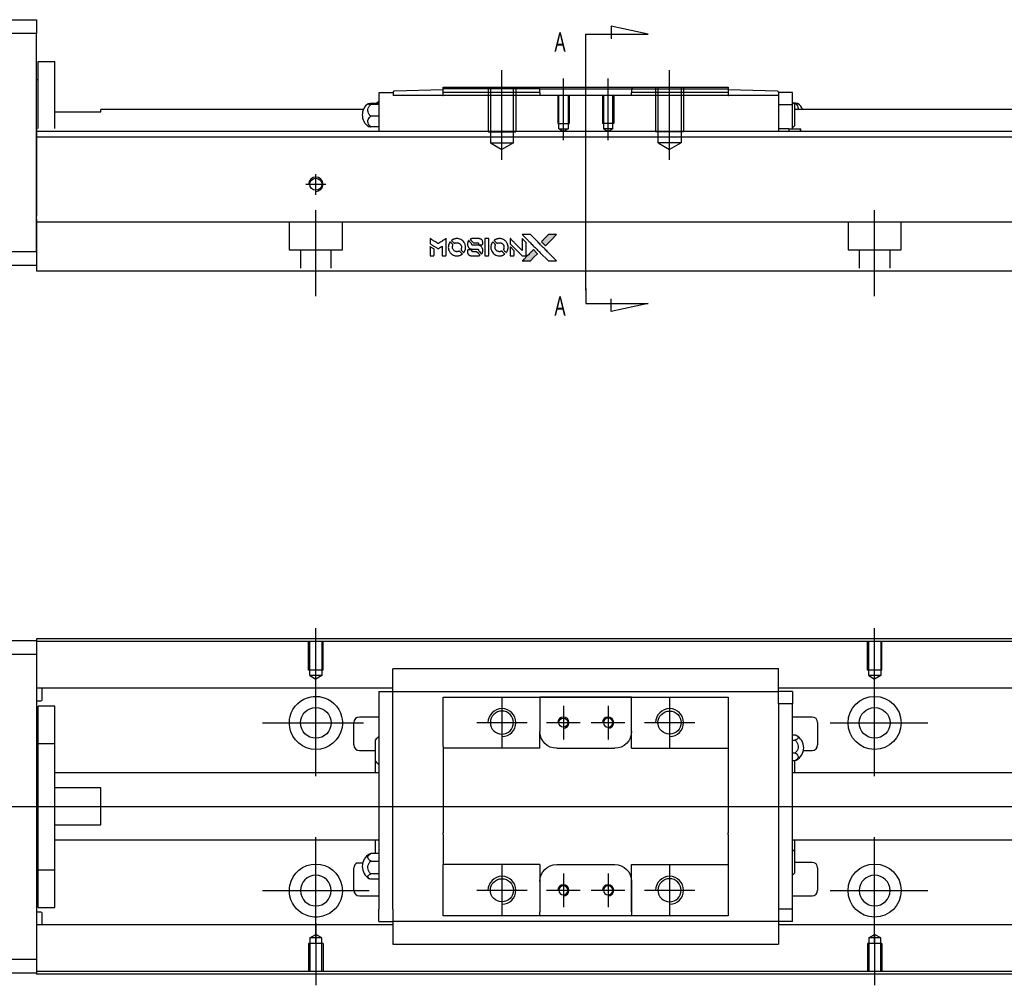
# Model space of a CAD drawing. Header units: millimetres. Extents: x -227 to 3135, y -1502 to 860.
# Tile 24 of 32: x 1141 to 1317, y -843 to -670. Entities that reach past the tile are written whole.
import ezdxf
from ezdxf.lldxf.tags import DXFTag

# ---------------------------------------------------------------- set-up
doc = ezdxf.new("R2010")
doc.units = ezdxf.units.MM
doc.layers.get('0').update_dxf_attribs({"linetype": 'CONTINUOUS'})
doc.layers.add('2', color=7, linetype='CONTINUOUS')
doc.styles.add('CHN', font='Microsoft JhengHei.ttf')
tags = doc.linetypes.add('DASHED', pattern=[25.72, 12.86, -12.86]).pattern_tags.tags
tags[6:7] = [DXFTag(74, 4), DXFTag(75, 0), DXFTag(340, '0'), DXFTag(46, 0.0), DXFTag(50, 0.0), DXFTag(44, 0.0), DXFTag(45, 0.0)]
tags[4:5] = [DXFTag(74, 4), DXFTag(75, 0), DXFTag(340, '0'), DXFTag(46, 0.0), DXFTag(50, 0.0), DXFTag(44, 0.0), DXFTag(45, 0.0)]

# ---------------------------------------------------------------- blocks, each defined once
blk = doc.blocks.new('MosionX logo(完整正式版)')
h = blk.add_hatch(color=22)
h.dxf.hatch_style = 1
h.paths.add_polyline_path([(-1416, 1831), (-1517, 1831), (-1619, 1831), (-1707, 1742, 0.000288), (-1740, 1709, 0.000479), (-1769, 1680, 0.000013), (-1794, 1654, 0.197177), (-1794, 1654, 0.197497), (-1794, 1653, 0.00004), (-1779, 1638, 0.000834), (-1763, 1622, 0.000506), (-1744, 1603), (-1694, 1552), (-1555, 1692)])
h.paths.add_polyline_path([(-1892, 1355), (-1942, 1405, 0.000476), (-1962, 1424, 0.000789), (-1978, 1441, 0.000035), (-1993, 1455, 0.19758), (-1993, 1456, 0.198396), (-1994, 1455, 0.000019), (-2014, 1435, 0.000582), (-2036, 1413, 0.000351), (-2062, 1387, 0.000108), (-2174, 1275, 0.000692), (-2230, 1218, 0.000077), (-2269, 1179, 0.197527), (-2269, 1178, 0.410182), (-2269, 1177, 0.000493), (-2248, 1177, 0.002424), (-2219, 1177, 0.000529), (-2169, 1177), (-2070, 1177), (-1981, 1266)])
at = {"color": 22}
for points in [[(-4562, 1668), (-4562, 1603), (-4545, 1592, -0.000297), (-4534, 1586, -0.000037), (-4510, 1571, -0.000043), (-4482, 1554, -0.000036), (-4452, 1535, 0.000044), (-4422, 1517, 0.000063), (-4396, 1501, 0.000035), (-4374, 1488, 0.0009), (-4368, 1484), (-4360, 1479), (-4348, 1486, 0.001175), (-4342, 1490, 0.000208), (-4329, 1498, 0.000225), (-4315, 1506, 0.000203), (-4300, 1516, -0.000711), (-4286, 1525, -0.001119), (-4274, 1532, -0.000263), (-4263, 1539, -0.04589), (-4262, 1539, -0.519312), (-4261, 1539, -0.001914), (-4261, 1521, -0.003124), (-4260, 1493, -0.000285), (-4260, 1421), (-4260, 1303), (-4219, 1303, 0.001727), (-4189, 1303, 0.025279), (-4179, 1303, 0.073886), (-4173, 1305, 0.07426), (-4167, 1308, 0.03264), (-4166, 1310, 0.01784), (-4164, 1311, 0.017712), (-4163, 1313, 0.026854), (-4162, 1315), (-4160, 1319), (-4160, 1526), (-4159, 1733), (-4162, 1731, -0.004595), (-4163, 1730, -0.00016), (-4169, 1726, -0.000298), (-4177, 1722, -0.000208), (-4185, 1717, 0.000986), (-4210, 1701, 0.00025), (-4250, 1676, 0.000268), (-4292, 1650, 0.000436), (-4329, 1627, -0.002932), (-4341, 1619, -0.004718), (-4351, 1613, -0.001113), (-4360, 1608, -0.227179), (-4361, 1608, -0.045982), (-4362, 1608, -0.000145), (-4374, 1616, -0.000825), (-4387, 1624, -0.000517), (-4403, 1634, 0.000056), (-4458, 1668, 0.000289), (-4488, 1687, 0.000481), (-4511, 1701, 0.000418), (-4535, 1715), (-4562, 1732)], [(-3917, 1731, 0.024131), (-3935, 1728, 0.022344), (-3954, 1723, 0.021883), (-3972, 1717, 0.020884), (-3990, 1709, 0.010669), (-4000, 1703, 0.010389), (-4011, 1697, 0.010913), (-4020, 1692, 0.022227), (-4026, 1687), (-4029, 1685), (-3996, 1653, 0.002452), (-3984, 1640, 0.003628), (-3972, 1630, 0.001662), (-3963, 1621, 0.070159), (-3960, 1619, 0.047671), (-3958, 1618, 0.018624), (-3956, 1618, 0.017921), (-3953, 1617, 0.018804), (-3950, 1617, 0.018255), (-3946, 1617, 0.041312), (-3943, 1617, 0.037164), (-3939, 1618, 0.012342), (-3935, 1620, -0.015101), (-3924, 1624, -0.035998), (-3916, 1626, -0.033244), (-3907, 1627, -0.011249), (-3894, 1627, -0.004059), (-3883, 1627, -0.019693), (-3877, 1627, -0.027943), (-3872, 1626, -0.014411), (-3866, 1624, -0.033089), (-3851, 1619, -0.033887), (-3838, 1613, -0.034021), (-3825, 1604, -0.033942), (-3814, 1594, -0.02816), (-3804, 1582, -0.035032), (-3796, 1570, -0.035269), (-3790, 1557, -0.029196), (-3785, 1543, -0.037862), (-3782, 1526, -0.043657), (-3782, 1510, -0.043064), (-3784, 1494, -0.035184), (-3790, 1477, 0.033699), (-3792, 1470, 0.052815), (-3793, 1463, 0.059167), (-3793, 1456, 0.058972), (-3791, 1450, 0.059208), (-3788, 1445, 0.021125), (-3783, 1439, 0.008691), (-3773, 1429, 0.000851), (-3749, 1405, 0.001873), (-3736, 1393, 0.013884), (-3730, 1387, 0.022355), (-3726, 1385, 0.341453), (-3725, 1385, 0.073011), (-3722, 1388, 0.004587), (-3714, 1399, 0.00748), (-3707, 1411, 0.016837), (-3702, 1420, 0.028606), (-3692, 1443, 0.031352), (-3685, 1465, 0.031004), (-3681, 1489, 0.0268), (-3680, 1514, 0.026698), (-3681, 1541, 0.03002), (-3686, 1566, 0.030357), (-3693, 1590, 0.028554), (-3703, 1614, 0.062944), (-3732, 1658, 0.062206), (-3772, 1694, 0.062448), (-3819, 1719, 0.064355), (-3870, 1731, 0.017377), (-3880, 1731, 0.008369), (-3893, 1731, 0.008367), (-3907, 1731, 0.01757)], [(-3516, 1731, 0.018538), (-3522, 1730, 0.010695), (-3530, 1729, 0.01068), (-3538, 1727, 0.017678), (-3544, 1725, 0.013849), (-3551, 1722, 0.011814), (-3559, 1719, 0.004513), (-3566, 1716, 0.290035), (-3566, 1715, 0.196418), (-3566, 1714, 0.000124), (-3554, 1702, 0.001477), (-3540, 1688, 0.000898), (-3524, 1671), (-3481, 1629), (-3427, 1628, -0.001471), (-3387, 1628, -0.028714), (-3374, 1627, -0.097073), (-3367, 1625, -0.084199), (-3361, 1620, -0.042698), (-3359, 1616, -0.053912), (-3357, 1612, -0.051004), (-3356, 1608, -0.032967), (-3355, 1602, 0.00807), (-3355, 1600, 0.003023), (-3355, 1596, 0.002994), (-3355, 1592, 0.003629), (-3355, 1588), (-3354, 1579), (-3313, 1579, 0.001618), (-3293, 1579, 0.005206), (-3280, 1579, 0.00535), (-3271, 1579, 0.060675), (-3268, 1580, 0.048484), (-3266, 1581, 0.02389), (-3264, 1582, 0.022812), (-3261, 1584, 0.02462), (-3259, 1586, 0.061781), (-3255, 1591, 0.080179), (-3253, 1596, 0.048561), (-3252, 1604, 0.010021), (-3251, 1619, 0.016602), (-3252, 1638, 0.031409), (-3254, 1653, 0.036474), (-3258, 1666, 0.03439), (-3263, 1679, 0.065928), (-3277, 1699, 0.069066), (-3296, 1715, 0.065697), (-3319, 1725, 0.051559), (-3346, 1731, 0.020904), (-3360, 1731, 0.000451), (-3431, 1731, 0.000419), (-3502, 1732, 0.022759)], [(-3202, 1517), (-3202, 1303), (-3160, 1303), (-3118, 1303), (-3113, 1306, 0.071429), (-3109, 1309, 0.054799), (-3105, 1313, 0.053585), (-3102, 1318, 0.060698), (-3101, 1323, 0.033975), (-3100, 1332, 0.000112), (-3100, 1441, 0.000726), (-3100, 1548, 0.001084), (-3101, 1641), (-3102, 1732), (-3152, 1732), (-3202, 1732)], [(-2860, 1730, 0.023681), (-2878, 1728, 0.022402), (-2896, 1723, 0.021929), (-2914, 1717, 0.020503), (-2931, 1709, 0.013745), (-2941, 1704, 0.009767), (-2952, 1698, 0.009658), (-2962, 1691, 0.027804), (-2968, 1687), (-2971, 1685), (-2939, 1653, 0.002053), (-2924, 1638, 0.006738), (-2914, 1628, 0.007826), (-2907, 1622, 0.063909), (-2903, 1619, 0.061532), (-2897, 1617, 0.068674), (-2891, 1617, 0.052072), (-2885, 1618, 0.019648), (-2875, 1621, -0.018366), (-2864, 1624, -0.0288), (-2854, 1626, -0.029061), (-2844, 1627, -0.019155), (-2832, 1627, -0.053809), (-2807, 1624, -0.058833), (-2784, 1615, -0.058566), (-2764, 1601, -0.052525), (-2746, 1582, -0.044733), (-2737, 1566, -0.040573), (-2729, 1547, -0.041123), (-2725, 1529, -0.04951), (-2725, 1511, -0.017369), (-2725, 1502, -0.024255), (-2727, 1495, -0.023787), (-2729, 1487, -0.015798), (-2732, 1479, 0.010631), (-2734, 1474, 0.033653), (-2735, 1470, 0.037806), (-2736, 1467, 0.016307), (-2736, 1462, 0.068179), (-2734, 1453, 0.095747), (-2731, 1446, 0.033418), (-2722, 1436, 0.002133), (-2695, 1409, 0.001452), (-2680, 1395, 0.012393), (-2673, 1388, 0.020479), (-2668, 1385, 0.344362), (-2667, 1385, 0.074287), (-2663, 1388, 0.005454), (-2656, 1400, 0.008391), (-2649, 1412, 0.017097), (-2643, 1422, 0.027375), (-2635, 1442, 0.02835), (-2628, 1463, 0.027723), (-2624, 1485, 0.023913), (-2623, 1509, 0.027047), (-2623, 1537, 0.031685), (-2627, 1563, 0.032425), (-2634, 1588, 0.031013), (-2644, 1612, 0.037914), (-2661, 1641, 0.040153), (-2682, 1667, 0.039834), (-2707, 1688, 0.036173), (-2736, 1707, 0.040752), (-2765, 1719, 0.035885), (-2796, 1728, 0.035491), (-2828, 1731, 0.037615)], [(-2572, 1669), (-2572, 1604), (-2422, 1453), (-2271, 1303), (-2229, 1303, 0.0008), (-2202, 1303, 0.010795), (-2192, 1303, 0.030495), (-2186, 1304, 0.080372), (-2183, 1305, 0.03816), (-2179, 1308, 0.041799), (-2176, 1310, 0.042486), (-2174, 1314, 0.042078), (-2172, 1317, 0.099276), (-2170, 1322, 0.003302), (-2170, 1343, 0.002586), (-2170, 1380, 0.000204), (-2170, 1477), (-2170, 1633), (-2221, 1683), (-2271, 1733), (-2271, 1583), (-2272, 1433), (-2419, 1582, 0.000253), (-2476, 1639, 0.000412), (-2524, 1687, 0.000041), (-2567, 1730, 0.041338), (-2570, 1732), (-2572, 1734)], [(-2150, 1708, -0.000056), (-2089, 1647, -0.000021), (-2004, 1562, -0.000021), (-1911, 1469, -0.000025), (-1823, 1381), (-1619, 1177), (-1518, 1177), (-1417, 1177), (-1553, 1315, 0.000274), (-1619, 1381, 0.000123), (-1705, 1467, 0.000121), (-1797, 1559, 0.000165), (-1879, 1641), (-2068, 1831), (-2170, 1831), (-2272, 1831)], [(-1707, 1742, 0.000288), (-1740, 1709, 0.000479), (-1769, 1680, 0.000013), (-1794, 1654, 0.197177), (-1794, 1654, 0.197497), (-1794, 1653, 0.00004), (-1779, 1638, 0.000836), (-1763, 1622, 0.000505), (-1744, 1603), (-1694, 1552), (-1555, 1692), (-1416, 1831), (-1517, 1831), (-1619, 1831)], [(-4562, 1417), (-4562, 1303), (-4521, 1303, 0.000842), (-4494, 1303, 0.010591), (-4484, 1303, 0.028995), (-4479, 1303, 0.069543), (-4475, 1305, 0.051063), (-4471, 1307, 0.039932), (-4468, 1310, 0.039414), (-4465, 1314, 0.045845), (-4462, 1318, 0.094811), (-4461, 1322, 0.007124), (-4461, 1333, 0.004713), (-4461, 1352, 0.000534), (-4461, 1395), (-4461, 1469), (-4471, 1475, 0.000828), (-4502, 1494, 0.000879), (-4532, 1513, 0.000048), (-4561, 1530, 0.137596), (-4562, 1531, 0.413028), (-4562, 1530, 0.000016), (-4562, 1497, 0.000623), (-4562, 1460, 0.000374)], [(-4068, 1643, 0.064158), (-4094, 1594, 0.06356), (-4108, 1539, 0.064004), (-4107, 1483, 0.066747), (-4091, 1429, 0.04321), (-4073, 1396, 0.044737), (-4050, 1367, 0.044901), (-4021, 1342, 0.044184), (-3989, 1323, 0.026293), (-3965, 1313, 0.033344), (-3941, 1306, 0.033227), (-3917, 1303, 0.025815), (-3890, 1302, 0.023119), (-3864, 1304, 0.031044), (-3841, 1308, 0.031337), (-3819, 1315, 0.024258), (-3796, 1325, 0.015622), (-3788, 1329, 0.008495), (-3778, 1335, 0.008415), (-3769, 1341, 0.020814), (-3763, 1346), (-3760, 1348), (-3791, 1379, 0.002843), (-3814, 1403, 0.033917), (-3823, 1411, 0.087906), (-3831, 1414, 0.073302), (-3839, 1416, 0.022047), (-3843, 1415, 0.026465), (-3847, 1415, 0.022233), (-3851, 1414, 0.009985), (-3857, 1412, -0.039011), (-3876, 1407, -0.044398), (-3896, 1406, -0.045096), (-3915, 1408, -0.04265), (-3934, 1413, -0.071154), (-3961, 1428, -0.068827), (-3983, 1450, -0.068713), (-3998, 1476, -0.070507), (-4005, 1506, -0.028605), (-4006, 1519, -0.031418), (-4005, 1531, -0.031044), (-4002, 1544, -0.02668), (-3998, 1556, 0.038913), (-3996, 1564, 0.043732), (-3995, 1571, 0.047754), (-3995, 1578, 0.075756), (-3997, 1583, 0.07294), (-3999, 1586, 0.003456), (-4006, 1594, 0.005023), (-4017, 1605, 0.002422), (-4030, 1619, 0.000819), (-4042, 1631, 0.001349), (-4053, 1641, 0.0001), (-4062, 1650, 0.205335), (-4062, 1651, 0.219821), (-4063, 1650, 0.002494), (-4064, 1648, 0.007089), (-4066, 1646, 0.004494)], [(-3610, 1675, 0.023289), (-3616, 1665, 0.026845), (-3621, 1655, 0.026047), (-3626, 1644, 0.019751), (-3629, 1631, 0.013249), (-3631, 1624, 0.025169), (-3631, 1618, 0.016532), (-3632, 1611, 0.002937), (-3632, 1598, 0.003317), (-3632, 1586, 0.011808), (-3631, 1578, 0.01777), (-3631, 1572, 0.021476), (-3630, 1567, 0.04325), (-3623, 1544, 0.045753), (-3612, 1523, 0.04649), (-3598, 1505, 0.047672), (-3581, 1490, 0.025315), (-3573, 1485, 0.015208), (-3564, 1480, 0.01512), (-3554, 1476, 0.022488), (-3546, 1473, 0.027857), (-3532, 1469, 0.034138), (-3519, 1467, 0.014286), (-3499, 1467, 0.00124), (-3449, 1467, -0.00103), (-3418, 1467, -0.002552), (-3396, 1466, -0.001594), (-3379, 1466, -0.047676), (-3374, 1466, -0.085307), (-3367, 1463, -0.097789), (-3361, 1457, -0.085947), (-3357, 1450, -0.051339), (-3356, 1440, 0.014634), (-3355, 1436, 0.015028), (-3355, 1433, 0.014927), (-3354, 1430, 0.059415), (-3353, 1429, 0.070595), (-3351, 1425, 0.00028), (-3315, 1389, 0.000111), (-3279, 1352, 0.200239), (-3277, 1352, 0.268906), (-3276, 1352, 0.001866), (-3271, 1361, 0.007532), (-3267, 1370, 0.017818), (-3263, 1376, 0.013256), (-3261, 1383, 0.011636), (-3258, 1391, 0.011528), (-3256, 1399, 0.012303), (-3254, 1407, 0.0423), (-3252, 1419, 0.013657), (-3252, 1437, 0.013857), (-3252, 1455, 0.037428), (-3254, 1468, 0.014927), (-3256, 1477, 0.0122), (-3259, 1486, 0.012518), (-3262, 1494, 0.023062), (-3265, 1501, 0.065961), (-3281, 1525, 0.06055), (-3304, 1545, 0.059676), (-3331, 1559, 0.060497), (-3360, 1567, 0.025683), (-3367, 1567, 0.001528), (-3386, 1567, 0.002124), (-3410, 1568, 0.001173), (-3439, 1568, -0.000809), (-3490, 1568, -0.017164), (-3506, 1568, -0.063931), (-3514, 1570, -0.108429), (-3520, 1573, -0.052941), (-3523, 1577, -0.063675), (-3525, 1582, -0.050562), (-3526, 1587, -0.020337), (-3527, 1595, 0.009897), (-3528, 1599, 0.016482), (-3528, 1603, 0.019019), (-3529, 1606, 0.06043), (-3530, 1608, 0.076267), (-3533, 1613, 0.00054), (-3566, 1646, 0.000307), (-3601, 1680, 0.142594), (-3604, 1681, 0.232419), (-3604, 1681, 0.022995), (-3606, 1680, 0.024627), (-3608, 1678, 0.015407)], [(-3011, 1643, 0.018008), (-3017, 1634, 0.009842), (-3023, 1622, 0.009807), (-3030, 1610, 0.015716), (-3035, 1599, 0.048467), (-3047, 1561, 0.045841), (-3052, 1520, 0.046006), (-3049, 1479, 0.049638), (-3039, 1441, 0.064819), (-3012, 1391, 0.06695), (-2974, 1350, 0.066691), (-2926, 1320, 0.063505), (-2872, 1304, 0.03135), (-2858, 1302, 0.010439), (-2837, 1302, 0.010391), (-2817, 1302, 0.032408), (-2803, 1304, 0.015696), (-2787, 1307, 0.018095), (-2771, 1312, 0.018551), (-2757, 1317, 0.018352), (-2743, 1323, 0.015568), (-2733, 1328, 0.009832), (-2723, 1334, 0.009795), (-2713, 1341, 0.023727), (-2706, 1346), (-2703, 1348), (-2734, 1379, 0.001528), (-2751, 1397, 0.010022), (-2760, 1406, 0.019586), (-2766, 1411, 0.061865), (-2771, 1413, 0.055054), (-2777, 1415, 0.061607), (-2784, 1416, 0.048725), (-2792, 1415, 0.020221), (-2802, 1412, -0.017722), (-2813, 1409, -0.02685), (-2822, 1407, -0.02759), (-2832, 1406, -0.020233), (-2843, 1406, -0.04793), (-2864, 1409, -0.048386), (-2883, 1416, -0.047866), (-2901, 1426, -0.044964), (-2917, 1440, -0.04333), (-2931, 1457, -0.050921), (-2941, 1475, -0.051473), (-2946, 1495, -0.0459), (-2948, 1516, -0.019014), (-2948, 1526, -0.024114), (-2947, 1535, -0.025081), (-2945, 1544, -0.023892), (-2942, 1553, 0.008624), (-2939, 1560, 0.026486), (-2938, 1564, 0.035074), (-2937, 1568, 0.02756), (-2937, 1573, 0.087163), (-2939, 1580, 0.073291), (-2942, 1587, 0.028074), (-2951, 1596, 0.002594), (-2973, 1619), (-3005, 1651)], [(-2572, 1416), (-2572, 1303), (-2530, 1303), (-2488, 1303), (-2483, 1306, 0.03146), (-2480, 1308, 0.026444), (-2478, 1310, 0.026444), (-2476, 1312, 0.031457), (-2475, 1314), (-2472, 1319), (-2471, 1375), (-2471, 1431), (-2521, 1481, 0.000745), (-2540, 1499, 0.001228), (-2556, 1515, 0.000087), (-2571, 1529, 0.195134), (-2571, 1530, 0.412117), (-2572, 1529, 0.000048), (-2572, 1496, 0.00109), (-2572, 1460, 0.000653)], [(-3615, 1454, 0.065483), (-3620, 1451, 0.053271), (-3625, 1447, 0.052018), (-3628, 1443, 0.0556), (-3631, 1437, 0.036839), (-3632, 1434, 0.026922), (-3632, 1430, 0.016905), (-3633, 1424, 0.004317), (-3633, 1416, 0.016369), (-3632, 1397, 0.029936), (-3630, 1382, 0.03418), (-3627, 1369, 0.031327), (-3621, 1356, 0.046935), (-3612, 1340, 0.054053), (-3600, 1327, 0.053701), (-3585, 1317, 0.045364), (-3568, 1309, 0.032479), (-3552, 1305, 0.03386), (-3537, 1303, 0.013578), (-3512, 1303, 0.001155), (-3450, 1303, 0.000413), (-3396, 1303, 0.005008), (-3375, 1304, 0.013199), (-3364, 1304, 0.033956), (-3355, 1305, 0.013909), (-3347, 1308, 0.010864), (-3337, 1310, 0.010938), (-3329, 1313, 0.028702), (-3323, 1316), (-3318, 1318), (-3362, 1362), (-3405, 1406), (-3455, 1406, -0.001504), (-3477, 1406, -0.00328), (-3493, 1406, -0.001901), (-3506, 1406, -0.061333), (-3510, 1407, -0.063621), (-3514, 1409, -0.048633), (-3518, 1412, -0.046769), (-3522, 1415, -0.047961), (-3525, 1420, -0.02678), (-3526, 1424, -0.050957), (-3527, 1427, -0.029398), (-3528, 1431, -0.00401), (-3528, 1441), (-3529, 1456), (-3569, 1456, 0.001061), (-3593, 1456, 0.009147), (-3604, 1455, 0.020721), (-3611, 1455, 0.051619)], [(-2062, 1387, 0.000108), (-2174, 1275, 0.000692), (-2230, 1218, 0.000077), (-2269, 1179, 0.197527), (-2269, 1178, 0.410182), (-2269, 1177, 0.000493), (-2248, 1177, 0.002424), (-2219, 1177, 0.000529), (-2170, 1177), (-2070, 1177), (-1981, 1266), (-1892, 1355), (-1942, 1405, 0.000476), (-1962, 1424, 0.000789), (-1978, 1441, 0.000035), (-1993, 1455, 0.19758), (-1993, 1456, 0.198396), (-1994, 1455, 0.000019), (-2014, 1435, 0.000582), (-2036, 1413, 0.000351)]]:
    blk.add_lwpolyline(points, format="xyb", close=True, dxfattribs=at)

msp = doc.modelspace()

# ---------------------------------------------------------------- linework, layer by layer
for p, q in [((1193.51, -790.35), (1193.51, -779.23)), ((1293.51, -788.35), (1293.51, -779.23)), ((1193.51, -805.71), (1193.51, -786.66)), ((1293.51, -805.71), (1293.51, -786.66)), ((1226.81, -791.64), (1226.81, -800.64)), ((1256.81, -791.64), (1256.81, -800.64)), ((1237.81, -793.14), (1237.81, -799.14)), ((1245.81, -793.14), (1245.81, -799.14)), ((1183.99, -796.19), (1202.04, -796.19)), ((1222.31, -796.14), (1231.31, -796.14)), ((1234.81, -796.14), (1240.81, -796.14)), ((1242.81, -796.14), (1248.81, -796.14)), ((1252.31, -796.14), (1261.31, -796.14)), ((1285.57, -796.19), (1303.04, -796.19)), ((1079.52, -811.14), (1217.95, -811.14)), ((1217.95, -811.14), (1559.52, -811.14)), ((1193.51, -835.71), (1193.51, -816.66)), ((1293.51, -835.71), (1293.51, -816.66)), ((1200.89, -821.23), (1201.89, -821.23)), ((1226.81, -821.64), (1226.81, -830.64)), ((1256.81, -821.64), (1256.81, -830.64)), ((1237.81, -823.14), (1237.81, -829.14)), ((1245.81, -823.14), (1245.81, -829.14)), ((1183.99, -826.19), (1203.04, -826.19)), ((1222.31, -826.14), (1231.31, -826.14)), ((1234.81, -826.14), (1240.81, -826.14)), ((1242.81, -826.14), (1248.81, -826.14)), ((1252.31, -826.14), (1261.31, -826.14)), ((1285.57, -826.19), (1303.04, -826.19)), ((1193.51, -832.02), (1193.51, -843.14)), ((1293.51, -834.02), (1293.51, -843.14))]:
    msp.add_line(p, q)
at = {"linetype": 'Continuous'}
for p, q in [((1084.52, -781.44), (1143.51, -781.44)), ((1225.65, -781.14), (1143.51, -781.14)), ((1143.51, -781.14), (1143.51, -781.44)), ((1225.52, -781.64), (1143.51, -781.64)), ((1143.51, -781.44), (1143.51, -783.94)), ((1543.51, -781.64), (1225.52, -781.64)), ((1543.51, -781.14), (1225.65, -781.14)), ((1143.51, -783.94), (1084.52, -783.94)), ((1143.51, -783.94), (1143.51, -838.44)), ((1207.31, -786.66), (1207.31, -786.53)), ((1207.31, -786.53), (1207.31, -786.53)), ((1276.31, -786.53), (1207.31, -786.53)), ((1207.31, -790.23), (1207.31, -786.66)), ((1276.31, -786.53), (1276.31, -786.48)), ((1276.31, -786.66), (1276.31, -786.53)), ((1276.31, -790.23), (1276.31, -786.66)), ((1207.31, -789.97), (1143.51, -789.97)), ((1144.52, -792.05), (1144.52, -789.97)), ((1204.81, -790.56), (1204.81, -792.76)), ((1204.81, -790.56), (1207.31, -790.56)), ((1207.31, -790.56), (1207.31, -790.23)), ((1207.31, -791.56), (1207.31, -790.56)), ((1207.31, -790.56), (1276.31, -790.56)), ((1543.51, -789.97), (1276.31, -789.97)), ((1276.31, -790.56), (1276.31, -790.23)), ((1278.81, -790.56), (1276.31, -790.56)), ((1276.31, -791.56), (1276.31, -790.56)), ((1278.81, -790.56), (1278.81, -792.76)), ((1143.51, -792.25), (1144.32, -792.25)), ((1204.81, -792.76), (1204.81, -829.51)), ((1207.31, -792.76), (1207.31, -791.56)), ((1207.31, -793.24), (1207.31, -792.76)), ((1207.31, -793.24), (1207.31, -792.8)), ((1216.31, -792.56), (1216.31, -791.56)), ((1216.31, -800.44), (1216.31, -792.56)), ((1233.61, -791.56), (1233.61, -792.26)), ((1250.01, -791.56), (1233.61, -791.56)), ((1233.61, -792.26), (1233.61, -797.74)), ((1233.7, -791.56), (1249.92, -791.56)), ((1250.01, -792.26), (1250.01, -791.56)), ((1250.01, -800.74), (1250.01, -792.26)), ((1250.01, -797.74), (1250.01, -792.26)), ((1267.31, -791.56), (1267.31, -792.56)), ((1267.31, -792.56), (1267.31, -800.44)), ((1276.31, -792.76), (1276.31, -791.56)), ((1278.81, -792.76), (1276.31, -792.76)), ((1276.31, -792.76), (1276.31, -793.24)), ((1276.31, -792.8), (1276.31, -793.24)), ((1278.81, -829.51), (1278.81, -792.76)), ((1146.81, -793.19), (1143.81, -793.19)), ((1146.81, -793.19), (1143.81, -793.19)), ((1143.81, -799.87), (1143.81, -793.19)), ((1143.81, -799.87), (1143.81, -793.19)), ((1146.81, -799.87), (1146.81, -793.19)), ((1146.81, -799.87), (1146.81, -793.19)), ((1207.31, -829.03), (1207.31, -793.24)), ((1276.31, -793.24), (1276.31, -829.03)), ((1200.31, -800.14), (1200.31, -796.14)), ((1204.81, -795.14), (1201.31, -795.14)), ((1282.31, -795.14), (1278.81, -795.14)), ((1283.31, -796.14), (1283.31, -800.14)), ((1233.61, -800.74), (1233.61, -797.74)), ((1143.81, -822.5), (1143.81, -799.87)), ((1143.81, -799.87), (1146.81, -799.87)), ((1143.81, -822.5), (1143.81, -799.87)), ((1146.81, -822.5), (1146.81, -799.87)), ((1146.81, -822.5), (1146.81, -799.87)), ((1204.16, -803.05), (1204.16, -799.2)), ((1278.81, -798.34), (1279.27, -798.34)), ((1278.81, -799.28), (1279.27, -799.28)), ((1143.81, -800.44), (1143.51, -800.44)), ((1143.81, -800.44), (1143.51, -800.44)), ((1201.31, -801.14), (1204.16, -801.14)), ((1216.31, -800.44), (1216.31, -806.14)), ((1236.61, -800.74), (1247.01, -800.74)), ((1250.01, -800.74), (1267.31, -800.74)), ((1267.31, -800.44), (1267.31, -806.14)), ((1279.27, -801.58), (1278.81, -801.58)), ((1280.76, -801.14), (1282.31, -801.14)), ((1204.16, -805.14), (1204.16, -803.05)), ((1278.81, -802.93), (1279.27, -802.93)), ((1279.16, -802.93), (1279.16, -805.14)), ((1204.81, -805.14), (1146.82, -805.14)), ((1543.51, -805.14), (1278.81, -805.14)), ((1216.31, -806.14), (1216.31, -806.44)), ((1216.31, -806.44), (1216.31, -815.84)), ((1267.31, -806.14), (1267.31, -806.44)), ((1267.31, -806.44), (1267.31, -815.84)), ((1155.01, -807.82), (1146.82, -807.82)), ((1155.01, -814.45), (1155.01, -807.82)), ((1146.82, -814.45), (1155.01, -814.45)), ((1146.82, -817.14), (1204.81, -817.14)), ((1204.16, -819.56), (1204.16, -817.14)), ((1216.31, -816.14), (1216.31, -815.84)), ((1216.31, -816.14), (1216.31, -821.54)), ((1267.31, -816.14), (1267.31, -815.84)), ((1267.31, -816.14), (1267.31, -821.54)), ((1278.81, -817.14), (1543.51, -817.14)), ((1279.16, -817.14), (1279.16, -819.22)), ((1279.16, -819.22), (1279.16, -823.07)), ((1204.81, -819.56), (1203.35, -819.56)), ((1203.35, -820.92), (1204.81, -820.92)), ((1143.51, -821.94), (1143.81, -821.94)), ((1143.51, -821.94), (1143.81, -821.94)), ((1143.81, -822.5), (1146.81, -822.5)), ((1143.81, -829.19), (1143.81, -822.5)), ((1143.81, -829.19), (1143.81, -822.5)), ((1146.81, -829.19), (1146.81, -822.5)), ((1146.81, -829.19), (1146.81, -822.5)), ((1200.31, -826.14), (1200.31, -822.14)), ((1216.31, -821.84), (1216.31, -821.54)), ((1233.61, -821.54), (1216.31, -821.54)), ((1216.31, -829.71), (1216.31, -821.84)), ((1233.61, -821.54), (1233.61, -824.54)), ((1236.61, -821.54), (1247.01, -821.54)), ((1250.01, -830.01), (1250.01, -821.54)), ((1267.31, -821.54), (1267.31, -829.71)), ((1282.31, -821.14), (1279.16, -821.14)), ((1283.31, -822.14), (1283.31, -826.14)), ((1204.81, -823.21), (1203.35, -823.21)), ((1204.81, -824.16), (1203.35, -824.16)), ((1233.61, -824.54), (1233.61, -830.01)), ((1250.01, -824.54), (1250.01, -830.01)), ((1201.31, -827.14), (1204.81, -827.14)), ((1278.81, -827.14), (1282.31, -827.14)), ((1143.81, -829.19), (1146.81, -829.19)), ((1143.81, -829.19), (1146.81, -829.19)), ((1204.81, -831.71), (1204.81, -829.51)), ((1207.31, -829.47), (1207.31, -829.03)), ((1207.31, -829.51), (1207.31, -829.03)), ((1207.31, -829.51), (1207.31, -830.71)), ((1216.31, -830.71), (1216.31, -829.71)), ((1267.31, -829.71), (1267.31, -830.71)), ((1276.31, -829.03), (1276.31, -829.51)), ((1276.31, -829.03), (1276.31, -829.47)), ((1276.31, -829.51), (1276.31, -830.71)), ((1278.81, -829.51), (1276.31, -829.51)), ((1278.81, -831.71), (1278.81, -829.51)), ((1144.32, -830.03), (1143.51, -830.03)), ((1144.52, -832.31), (1144.52, -830.23)), ((1207.31, -830.71), (1207.31, -831.71)), ((1233.61, -830.71), (1233.61, -830.01)), ((1250.01, -830.71), (1233.61, -830.71)), ((1249.92, -830.71), (1233.7, -830.71)), ((1250.01, -830.01), (1250.01, -830.71)), ((1267.31, -830.71), (1258.66, -830.71)), ((1276.31, -830.71), (1276.31, -831.71)), ((1207.31, -832.31), (1143.51, -832.31)), ((1204.81, -831.71), (1207.31, -831.71)), ((1276.31, -831.71), (1207.31, -831.71)), ((1207.31, -831.71), (1207.31, -835.61)), ((1276.31, -831.71), (1276.31, -832.04)), ((1278.81, -831.71), (1276.31, -831.71)), ((1276.31, -832.04), (1276.31, -835.61)), ((1543.51, -832.31), (1276.31, -832.31)), ((1207.31, -835.61), (1207.31, -835.74)), ((1207.31, -835.74), (1207.31, -835.79)), ((1207.31, -835.75), (1276.31, -835.75)), ((1276.31, -835.61), (1276.31, -835.74)), ((1276.31, -835.74), (1276.31, -835.79)), ((1084.52, -838.44), (1143.51, -838.44)), ((1143.51, -838.44), (1143.51, -840.94)), ((1143.51, -840.94), (1084.52, -840.94)), ((1210.4, -840.64), (1143.51, -840.64)), ((1143.51, -840.94), (1143.51, -841.14)), ((1210.27, -841.14), (1143.51, -841.14)), ((1543.51, -841.14), (1210.27, -841.14)), ((1543.51, -840.64), (1210.4, -840.64))]:
    msp.add_line(p, q, dxfattribs=at)
at = {"linetype": 'DASHED'}
for p, q in [((1143.51, -781.44), (1143.51, -781.64)), ((1143.51, -781.64), (1143.51, -782.64)), ((1143.51, -782.64), (1143.51, -788.96)), ((1143.51, -788.96), (1143.51, -789.97)), ((1143.51, -789.97), (1143.51, -791.51)), ((1207.31, -790.66), (1207.31, -790.66)), ((1276.31, -790.66), (1276.31, -790.66)), ((1143.51, -791.51), (1143.51, -795.07)), ((1143.51, -795.07), (1143.51, -796.98)), ((1143.51, -796.98), (1143.51, -825.29)), ((1143.51, -825.29), (1143.51, -827.21)), ((1143.51, -827.21), (1143.51, -830.77)), ((1143.51, -830.77), (1143.51, -832.31)), ((1276.31, -831.61), (1276.31, -831.61)), ((1143.51, -832.31), (1143.51, -833.31)), ((1143.51, -833.31), (1143.51, -839.64)), ((1143.51, -839.64), (1143.51, -840.64)), ((1143.51, -840.64), (1143.51, -840.94))]:
    msp.add_line(p, q, dxfattribs=at)
at = {"linetype": 'DASHED', "ltscale": 0.1}
for p, q in [((1192.21, -786.73), (1192.21, -781.73)), ((1192.44, -787.73), (1192.44, -781.73)), ((1194.59, -781.73), (1194.59, -787.73)), ((1194.81, -786.73), (1194.81, -781.73)), ((1292.21, -786.73), (1292.21, -781.73)), ((1292.44, -787.73), (1292.44, -781.73)), ((1294.59, -781.73), (1294.59, -787.73)), ((1294.81, -786.73), (1294.81, -781.73)), ((1194.81, -786.73), (1192.21, -786.73)), ((1294.81, -786.73), (1292.21, -786.73)), ((1194.59, -787.73), (1192.44, -787.73)), ((1192.44, -787.73), (1193.51, -788.35)), ((1194.59, -787.73), (1193.51, -788.35)), ((1294.59, -787.73), (1292.44, -787.73)), ((1292.44, -787.73), (1293.51, -788.35)), ((1294.59, -787.73), (1293.51, -788.35)), ((1192.44, -834.64), (1193.51, -834.02)), ((1192.44, -834.64), (1192.44, -840.64)), ((1194.59, -834.64), (1192.44, -834.64)), ((1194.59, -834.64), (1193.51, -834.02)), ((1194.59, -840.64), (1194.59, -834.64)), ((1292.44, -834.64), (1293.51, -834.02)), ((1292.44, -834.64), (1292.44, -840.64)), ((1294.59, -834.64), (1292.44, -834.64)), ((1294.59, -834.64), (1293.51, -834.02)), ((1294.59, -840.64), (1294.59, -834.64)), ((1194.81, -835.64), (1192.21, -835.64)), ((1192.21, -835.64), (1192.21, -840.64)), ((1194.81, -835.64), (1194.81, -840.64)), ((1294.81, -835.64), (1292.21, -835.64)), ((1292.21, -835.64), (1292.21, -840.64)), ((1294.81, -835.64), (1294.81, -840.64))]:
    msp.add_line(p, q, dxfattribs=at)
at = {"linetype": 'Continuous'}
for centre, radius in [((1293.51, -796.19), 4.75), ((1193.51, -796.19), 2.75), ((1256.81, -796.14), 2.07), ((1293.51, -796.19), 2.75), ((1237.81, -796.14), 0.825), ((1293.51, -826.19), 4.75), ((1226.81, -826.14), 2.07)]:
    msp.add_circle(centre, radius, dxfattribs=at)
at = {"linetype": 'Continuous', "extrusion": (0, 0, -1)}
for centre, radius in [((-1226.81, -796.14), 2.07), ((-1245.81, -796.14), 0.825), ((-1193.51, -826.19), 2.75), ((-1256.81, -826.14), 2.07), ((-1293.51, -826.19), 2.75), ((-1237.81, -826.14), 0.825), ((-1245.81, -826.14), 0.825)]:
    msp.add_circle(centre, radius, dxfattribs=at)
at = {"linetype": 'Continuous'}
for centre, radius, start, end in [((1144.32, -792.05), 0.2, 270, 0), ((1201.31, -796.14), 1, 90, 180), ((1282.31, -796.14), 1, 0, 90), ((1206.3, -801.09), 2.85, 121.5132, 138.6569), ((1278.31, -800.64), 2.5, 0, 61.7734), ((1201.31, -800.14), 1, 180, 270), ((1278.31, -800.64), 2.5, 298.2701, 0), ((1282.31, -800.14), 1, 270, 0), ((1206.3, -801.17), 2.85, 221.3431, 238.4868), ((1277.02, -821.1), 2.85, 41.3431, 51.1006), ((1204.31, -821.86), 2.5, 118.2701, 180), ((1201.31, -822.14), 1, 114.7486, 180), ((1204.31, -821.86), 2.5, 180, 241.7734), ((1282.31, -822.14), 1, 0, 90), ((1277.02, -821.18), 2.85, 308.8994, 318.6569), ((1201.31, -826.14), 1, 180, 270), ((1282.31, -826.14), 1, 270, 0), ((1144.32, -830.23), 0.2, 0, 90)]:
    msp.add_arc(centre, radius, start, end, dxfattribs=at)
at = {"linetype": 'Continuous', "extrusion": (0, 0, -1)}
for centre, radius, start, end in [((-1193.51, -796.19), 4.75, 13.6191, 80.1049), ((-1193.51, -796.19), 4.75, 99.8951, 166.3809), ((-1193.51, -796.19), 4.75, 189.6765, 350.3235), ((-1236.61, -797.74), 3, 270, 359.96), ((-1247.01, -797.74), 3, 180, 270), ((-1193.51, -826.19), 4.75, 10.8558, 169.1442), ((-1236.61, -824.54), 3, 0, 90), ((-1247.01, -824.54), 3, 90, 180), ((-1193.51, -826.19), 4.75, 285.2319, 347.572), ((-1193.51, -826.19), 4.75, 192.428, 254.7681)]:
    msp.add_arc(centre, radius, start, end, dxfattribs=at)
for centre, radius in [((1226.81, -796.14), 2.5), ((1256.81, -796.14), 2.5), ((1237.81, -796.14), 1), ((1245.81, -796.14), 1), ((1226.81, -826.14), 2.5), ((1256.81, -826.14), 2.5), ((1237.81, -826.14), 1), ((1245.81, -826.14), 1)]:
    msp.add_arc(centre, radius, 270, 180)
at = {"linetype": 'Continuous'}
for points, knots in [([(1192.7, -791.51), (1193.11, -791.43), (1193.54, -791.42), (1194.08, -791.47), (1194.21, -791.49), (1194.33, -791.51)], [0, 0, 0, 0, 0.772987, 0.772987, 1, 1, 1, 1]), ([(1279.27, -798.34), (1279.4, -798.38), (1279.51, -798.44), (1279.68, -798.55), (1279.75, -798.62), (1279.82, -798.75), (1279.82, -798.82), (1279.78, -798.96), (1279.73, -799.03), (1279.57, -799.15), (1279.47, -799.21), (1279.32, -799.26), (1279.3, -799.27), (1279.27, -799.28)], [0, 0, 0, 0, 0.192078, 0.192078, 0.384156, 0.384156, 0.576234, 0.576234, 0.768312, 0.768312, 0.960389, 0.960389, 1, 1, 1, 1]), ([(1279.27, -799.28), (1279.4, -799.39), (1279.51, -799.52), (1279.68, -799.8), (1279.75, -799.96), (1279.82, -800.29), (1279.82, -800.46), (1279.78, -800.79), (1279.73, -800.96), (1279.57, -801.26), (1279.47, -801.39), (1279.32, -801.53), (1279.3, -801.56), (1279.27, -801.58)], [0, 0, 0, 0, 0.192078, 0.192078, 0.384156, 0.384156, 0.576234, 0.576234, 0.768312, 0.768312, 0.960389, 0.960389, 1, 1, 1, 1]), ([(1279.27, -801.58), (1279.4, -801.64), (1279.51, -801.72), (1279.68, -801.89), (1279.75, -801.98), (1279.82, -802.17), (1279.82, -802.28), (1279.78, -802.47), (1279.73, -802.57), (1279.57, -802.74), (1279.47, -802.82), (1279.32, -802.91), (1279.3, -802.92), (1279.27, -802.93)], [0, 0, 0, 0, 0.192078, 0.192078, 0.384156, 0.384156, 0.576234, 0.576234, 0.768312, 0.768312, 0.960389, 0.960389, 1, 1, 1, 1]), ([(1203.35, -820.92), (1203.23, -820.85), (1203.11, -820.78), (1202.94, -820.61), (1202.88, -820.51), (1202.81, -820.32), (1202.8, -820.22), (1202.85, -820.03), (1202.9, -819.93), (1203.05, -819.75), (1203.15, -819.67), (1203.3, -819.59), (1203.33, -819.58), (1203.35, -819.56)], [0, 0, 0, 0, 0.192078, 0.192078, 0.384156, 0.384156, 0.576234, 0.576234, 0.768312, 0.768312, 0.960389, 0.960389, 1, 1, 1, 1]), ([(1203.35, -823.21), (1203.23, -823.11), (1203.11, -822.98), (1202.94, -822.69), (1202.88, -822.53), (1202.81, -822.2), (1202.8, -822.03), (1202.85, -821.7), (1202.9, -821.54), (1203.05, -821.24), (1203.15, -821.1), (1203.3, -820.96), (1203.33, -820.94), (1203.35, -820.92)], [0, 0, 0, 0, 0.192078, 0.192078, 0.384156, 0.384156, 0.576234, 0.576234, 0.768312, 0.768312, 0.960389, 0.960389, 1, 1, 1, 1]), ([(1203.35, -824.16), (1203.23, -824.11), (1203.11, -824.06), (1202.94, -823.94), (1202.88, -823.88), (1202.81, -823.74), (1202.8, -823.67), (1202.85, -823.54), (1202.9, -823.47), (1203.05, -823.35), (1203.15, -823.29), (1203.3, -823.23), (1203.33, -823.22), (1203.35, -823.21)], [0, 0, 0, 0, 0.192078, 0.192078, 0.384156, 0.384156, 0.576234, 0.576234, 0.768312, 0.768312, 0.960389, 0.960389, 1, 1, 1, 1]), ([(1194.76, -830.77), (1194.36, -830.88), (1193.93, -830.94), (1193.09, -830.94), (1192.67, -830.88), (1192.27, -830.77)], [0, 0, 0, 0, 0.500461, 0.500461, 1, 1, 1, 1])]:
    msp.add_open_spline(points, degree=3, knots=knots, dxfattribs=at)
for points, degree in [([(1216.31, -791.56), (1233.61, -791.56)], 1), ([(1250.01, -791.56), (1267.31, -791.56)], 1), ([(1188.83, -796.98), (1188.72, -796.33), (1188.75, -795.66), (1188.9, -795.07)], 3), ([(1198.13, -795.07), (1198.28, -795.66), (1198.31, -796.33), (1198.2, -796.98)], 3), ([(1233.61, -800.74), (1216.31, -800.74)], 1), ([(1279.27, -802.93), (1279.36, -802.9), (1279.44, -802.87), (1279.5, -802.83)], 3), ([(1203.35, -819.56), (1203.27, -819.59), (1203.19, -819.63), (1203.12, -819.66)], 3), ([(1250.01, -821.54), (1267.31, -821.54)], 1), ([(1188.88, -827.21), (1188.74, -826.61), (1188.73, -825.94), (1188.85, -825.29)], 3), ([(1198.18, -825.29), (1198.31, -825.95), (1198.29, -826.61), (1198.15, -827.21)], 3), ([(1233.61, -830.71), (1216.31, -830.71)], 1), ([(1267.31, -830.71), (1250.01, -830.71)], 1)]:
    msp.add_open_spline(points, degree=degree, dxfattribs=at)
msp.add_rational_spline([(1233.61, -797.74), (1233.61, -797.74), (1233.61, -797.74)], [0.500000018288, 0.499999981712, 0.500000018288], degree=2, dxfattribs=at)
at = {"layer": '2', "linetype": 'Continuous'}
for p, q in [((1084.51, -670.38), (1143.51, -670.38)), ((1143.51, -670.38), (1143.51, -672.88)), ((1143.51, -672.88), (1084.51, -672.88)), ((1143.51, -711.88), (1143.51, -672.88)), ((1143.81, -677.88), (1146.81, -677.88)), ((1143.81, -689.83), (1143.81, -677.88)), ((1143.81, -677.88), (1146.81, -677.88)), ((1143.81, -689.83), (1143.81, -677.88)), ((1146.81, -689.83), (1146.81, -677.88)), ((1146.81, -689.83), (1146.81, -677.88)), ((1143.81, -681.13), (1143.51, -681.13)), ((1143.81, -681.13), (1143.51, -681.13)), ((1204.82, -683.43), (1207.32, -683.43)), ((1204.82, -685.63), (1204.82, -683.43)), ((1207.32, -683.43), (1207.32, -683.36)), ((1207.32, -683.43), (1207.32, -683.93)), ((1216.32, -682.93), (1207.51, -683.16)), ((1216.32, -682.43), (1233.32, -682.43)), ((1216.32, -683.43), (1216.32, -682.43)), ((1216.32, -683.93), (1216.32, -683.43)), ((1233.62, -682.73), (1233.32, -682.43)), ((1233.32, -682.43), (1250.31, -682.43)), ((1233.62, -682.73), (1236.62, -682.73)), ((1233.62, -683.43), (1233.62, -682.73)), ((1233.62, -683.43), (1233.62, -683.93)), ((1236.62, -682.73), (1247.02, -682.73)), ((1247.02, -682.73), (1250.02, -682.73)), ((1250.32, -682.43), (1250.02, -682.73)), ((1250.02, -682.73), (1250.02, -683.43)), ((1250.02, -683.93), (1250.02, -683.43)), ((1250.32, -682.43), (1267.32, -682.43)), ((1267.32, -682.43), (1267.32, -683.43)), ((1276.12, -683.16), (1267.32, -682.93)), ((1267.32, -683.43), (1267.32, -683.93)), ((1276.32, -683.36), (1276.32, -683.43)), ((1276.32, -683.43), (1276.32, -683.93)), ((1278.82, -683.43), (1276.32, -683.43)), ((1278.82, -685.63), (1278.82, -683.43)), ((1203.36, -685.32), (1204.82, -685.32)), ((1276.32, -683.93), (1207.32, -683.93)), ((1216.25, -683.93), (1216.32, -683.93)), ((1267.32, -683.93), (1267.38, -683.93)), ((1276.32, -683.93), (1276.32, -690.38)), ((1279.27, -685.32), (1278.99, -685.32)), ((1146.81, -686.88), (1155.01, -686.88)), ((1202.02, -686.43), (1155.01, -686.43)), ((1155.01, -686.88), (1155.01, -686.43)), ((1204.82, -685.56), (1203.36, -685.56)), ((1204.82, -688.93), (1204.82, -685.63)), ((1278.82, -685.63), (1276.32, -685.63)), ((1278.82, -688.93), (1278.82, -685.63)), ((1279.17, -685.51), (1279.17, -687.43)), ((1443.51, -686.43), (1279.17, -686.43)), ((1204.82, -687.67), (1203.36, -687.67)), ((1204.82, -690.38), (1204.82, -688.93)), ((1278.82, -689.93), (1278.82, -688.93)), ((1279.17, -687.43), (1279.17, -689.36)), ((1242.76, -690.38), (1143.51, -690.38)), ((1204.82, -689.54), (1203.36, -689.54)), ((1443.51, -690.38), (1242.76, -690.38)), ((1278.16, -689.93), (1276.32, -689.93)), ((1278.16, -689.93), (1280.2, -689.93)), ((1278.16, -689.93), (1278.16, -690.38)), ((1280.2, -689.93), (1280.32, -689.93)), ((1280.2, -689.93), (1280.2, -690.38)), ((1280.32, -690.38), (1280.32, -689.93)), ((1443.51, -691.38), (1143.51, -691.38)), ((1143.51, -706.03), (1143.51, -712.83)), ((1238.61, -706.58), (1143.51, -706.58)), ((1443.51, -706.58), (1238.61, -706.58)), ((1128.51, -711.88), (1143.51, -711.88)), ((1143.51, -712.83), (1143.51, -715.38)), ((1143.51, -714.38), (1128.51, -714.38)), ((1236.35, -715.38), (1143.51, -715.38)), ((1443.51, -715.38), (1236.35, -715.38))]:
    msp.add_line(p, q, dxfattribs=at)
at = {"layer": '2'}
for p, q in [((1241.82, -672.99), (1252.96, -672.99)), ((1241.82, -675.63), (1241.82, -672.99)), ((1252.96, -672.99), (1246.38, -671.56)), ((1246.38, -671.56), (1246.38, -673.79)), ((1241.82, -718.75), (1241.82, -675.63)), ((1226.82, -695.43), (1226.82, -679.43)), ((1256.82, -695.43), (1256.82, -679.43)), ((1237.82, -691.93), (1237.82, -680.93)), ((1245.82, -691.93), (1245.82, -680.93)), ((1241.82, -718.5), (1241.82, -721.14)), ((1246.38, -722.57), (1246.38, -720.34)), ((1241.82, -721.14), (1252.96, -721.14)), ((1252.96, -721.14), (1246.38, -722.57))]:
    msp.add_line(p, q, dxfattribs=at)
at = {"layer": '2', "linetype": 'DASHED'}
for p, q in [((1204.82, -683.43), (1204.82, -683.43)), ((1207.32, -683.43), (1207.32, -683.43)), ((1207.32, -683.53), (1207.32, -683.53)), ((1250.02, -682.73), (1250.02, -682.73)), ((1276.32, -683.43), (1276.32, -683.43)), ((1276.32, -683.53), (1276.32, -683.53)), ((1278.82, -683.43), (1278.82, -683.43)), ((1233.62, -683.93), (1233.62, -683.93)), ((1233.62, -683.93), (1233.62, -683.93)), ((1250.02, -683.93), (1250.02, -683.93)), ((1143.51, -689.83), (1143.51, -690.83)), ((1143.51, -690.83), (1143.51, -705.53)), ((1143.51, -711.88), (1143.51, -714.38))]:
    msp.add_line(p, q, dxfattribs=at)
at = {"layer": '2', "linetype": 'DASHED', "ltscale": 0.1}
for p, q in [((1233.62, -682.73), (1216.32, -682.73)), ((1224.32, -682.43), (1224.32, -690.43)), ((1224.75, -682.43), (1224.75, -692.43)), ((1228.88, -692.43), (1228.88, -682.43)), ((1229.32, -682.43), (1229.32, -690.43)), ((1254.32, -682.43), (1254.32, -690.43)), ((1254.75, -692.43), (1254.75, -682.43)), ((1258.88, -682.43), (1258.88, -692.43)), ((1259.32, -682.43), (1259.32, -690.43)), ((1236.82, -683.93), (1236.82, -688.93)), ((1236.99, -689.93), (1236.99, -683.93)), ((1238.64, -683.93), (1238.64, -689.93)), ((1238.82, -683.93), (1238.82, -688.93)), ((1244.82, -683.93), (1244.82, -688.93)), ((1244.99, -683.93), (1244.99, -689.93)), ((1246.64, -689.93), (1246.64, -683.93)), ((1246.82, -683.93), (1246.82, -688.93)), ((1236.82, -688.93), (1238.82, -688.93)), ((1246.82, -688.93), (1244.82, -688.93)), ((1224.32, -690.43), (1229.32, -690.43)), ((1226.34, -690.43), (1226.82, -690.43)), ((1236.99, -689.93), (1238.64, -689.93)), ((1236.99, -689.93), (1237.82, -690.41)), ((1238.64, -689.93), (1237.82, -690.41)), ((1246.64, -689.93), (1244.99, -689.93)), ((1244.99, -689.93), (1245.82, -690.41)), ((1246.64, -689.93), (1245.82, -690.41)), ((1259.32, -690.43), (1254.32, -690.43)), ((1224.75, -692.43), (1228.88, -692.43)), ((1224.75, -692.43), (1226.82, -693.62)), ((1228.88, -692.43), (1226.82, -693.62)), ((1258.88, -692.43), (1254.75, -692.43)), ((1254.75, -692.43), (1256.82, -693.62)), ((1258.88, -692.43), (1256.82, -693.62)), ((1188.76, -706.58), (1188.76, -711.53)), ((1198.26, -711.53), (1198.26, -706.58)), ((1288.76, -706.58), (1288.76, -711.53)), ((1298.26, -711.53), (1298.26, -706.58)), ((1188.76, -711.53), (1198.26, -711.53)), ((1190.76, -711.53), (1190.76, -714.83)), ((1196.26, -714.83), (1196.26, -711.53)), ((1288.76, -711.53), (1298.26, -711.53)), ((1290.76, -711.53), (1290.76, -714.83)), ((1296.26, -714.83), (1296.26, -711.53))]:
    msp.add_line(p, q, dxfattribs=at)
at = {"layer": '2', "ltscale": 0.5}
for p, q in [((1193.51, -701.7), (1193.51, -698.03)), ((1191.71, -699.83), (1195.31, -699.83)), ((1193.51, -719.83), (1193.51, -704.47)), ((1293.51, -719.83), (1293.51, -704.47))]:
    msp.add_line(p, q, dxfattribs=at)
at = {"layer": '2', "linetype": 'Continuous'}
msp.add_circle((1193.51, -699.83), 1.07, dxfattribs=at)
for centre, radius, start, end in [((1207.52, -683.36), 0.2, 91.5, 180), ((1276.12, -683.36), 0.2, 0, 88.5), ((1206.31, -687.39), 2.85, 121.5132, 133.5232), ((1277.03, -687.39), 2.85, 41.3431, 51.1006), ((1204.32, -687.43), 2.5, 126.4021, 180), ((1278.32, -687.43), 2.5, 23.5613, 53.5675), ((1204.32, -687.43), 2.5, 180, 233.5675), ((1277.03, -687.47), 2.85, 308.8994, 318.6569)]:
    msp.add_arc(centre, radius, start, end, dxfattribs=at)
at = {"layer": '2'}
msp.add_arc((1193.51, -699.83), 1.3, 270, 180, dxfattribs=at)
at = {"layer": '2', "linetype": 'Continuous'}
for points in [[(1233.62, -683.43), (1216.32, -683.43)], [(1267.32, -683.43), (1250.02, -683.43)]]:
    msp.add_open_spline(points, degree=1, dxfattribs=at)
at = {"layer": '2', "linetype": 'DASHED', "ltscale": 0.1}
msp.add_open_spline([(1250.02, -682.73), (1267.32, -682.73)], degree=1, dxfattribs=at)
at = {"layer": '2', "linetype": 'Continuous'}
for points, knots in [([(1203.36, -685.56), (1203.23, -685.55), (1203.12, -685.54), (1202.94, -685.51), (1202.88, -685.49), (1202.81, -685.46), (1202.81, -685.44), (1202.85, -685.4), (1202.9, -685.39), (1203.05, -685.36), (1203.16, -685.34), (1203.3, -685.33), (1203.33, -685.32), (1203.36, -685.32)], [0, 0, 0, 0, 0.192078, 0.192078, 0.384156, 0.384156, 0.576234, 0.576234, 0.768312, 0.768312, 0.960389, 0.960389, 1, 1, 1, 1]), ([(1279.8, -685.42), (1279.78, -685.4), (1279.73, -685.39), (1279.58, -685.36), (1279.47, -685.34), (1279.33, -685.33), (1279.3, -685.32), (1279.27, -685.32)], [0, 0, 0, 0, 0.448024, 0.448024, 0.905631, 0.905631, 1, 1, 1, 1]), ([(1279.27, -685.32), (1279.4, -685.41), (1279.51, -685.51), (1279.69, -685.75), (1279.75, -685.88), (1279.82, -686.14), (1279.82, -686.28), (1279.8, -686.42), (1279.8, -686.43), (1279.8, -686.43)], [0, 0, 0, 0, 0.33014, 0.33014, 0.660281, 0.660281, 0.990421, 0.990421, 1, 1, 1, 1]), ([(1203.36, -687.67), (1203.23, -687.57), (1203.12, -687.45), (1202.94, -687.19), (1202.88, -687.04), (1202.81, -686.74), (1202.81, -686.58), (1202.85, -686.28), (1202.9, -686.13), (1203.05, -685.86), (1203.16, -685.73), (1203.3, -685.6), (1203.33, -685.58), (1203.36, -685.56)], [0, 0, 0, 0, 0.192078, 0.192078, 0.384156, 0.384156, 0.576234, 0.576234, 0.768312, 0.768312, 0.960389, 0.960389, 1, 1, 1, 1]), ([(1203.36, -689.54), (1203.23, -689.45), (1203.12, -689.35), (1202.94, -689.11), (1202.88, -688.98), (1202.81, -688.72), (1202.81, -688.58), (1202.85, -688.31), (1202.9, -688.17), (1203.05, -687.93), (1203.16, -687.82), (1203.3, -687.7), (1203.33, -687.69), (1203.36, -687.67)], [0, 0, 0, 0, 0.192078, 0.192078, 0.384156, 0.384156, 0.576234, 0.576234, 0.768312, 0.768312, 0.960389, 0.960389, 1, 1, 1, 1]), ([(1202.83, -689.44), (1202.85, -689.46), (1202.9, -689.47), (1203.05, -689.51), (1203.16, -689.52), (1203.3, -689.53), (1203.33, -689.54), (1203.36, -689.54)], [0, 0, 0, 0, 0.448024, 0.448024, 0.905631, 0.905631, 1, 1, 1, 1])]:
    msp.add_open_spline(points, degree=3, knots=knots, dxfattribs=at)

# ---------------------------------------------------------------- block references
at = {"xscale": 0.0072, "yscale": 0.0072, "zscale": 0.0072}
msp.add_blockref('MosionX logo(完整正式版)', (1246.8, -722.01), dxfattribs=at)

# ---------------------------------------------------------------- texts
at = {"layer": '2', "style": 'CHN', "width": 0.7}
for p in [(1236.19, -676.13), (1236.19, -723.36)]:
    msp.add_text('A', height=3.5, dxfattribs=at).set_placement(p)

doc.saveas('drawing.dxf')
